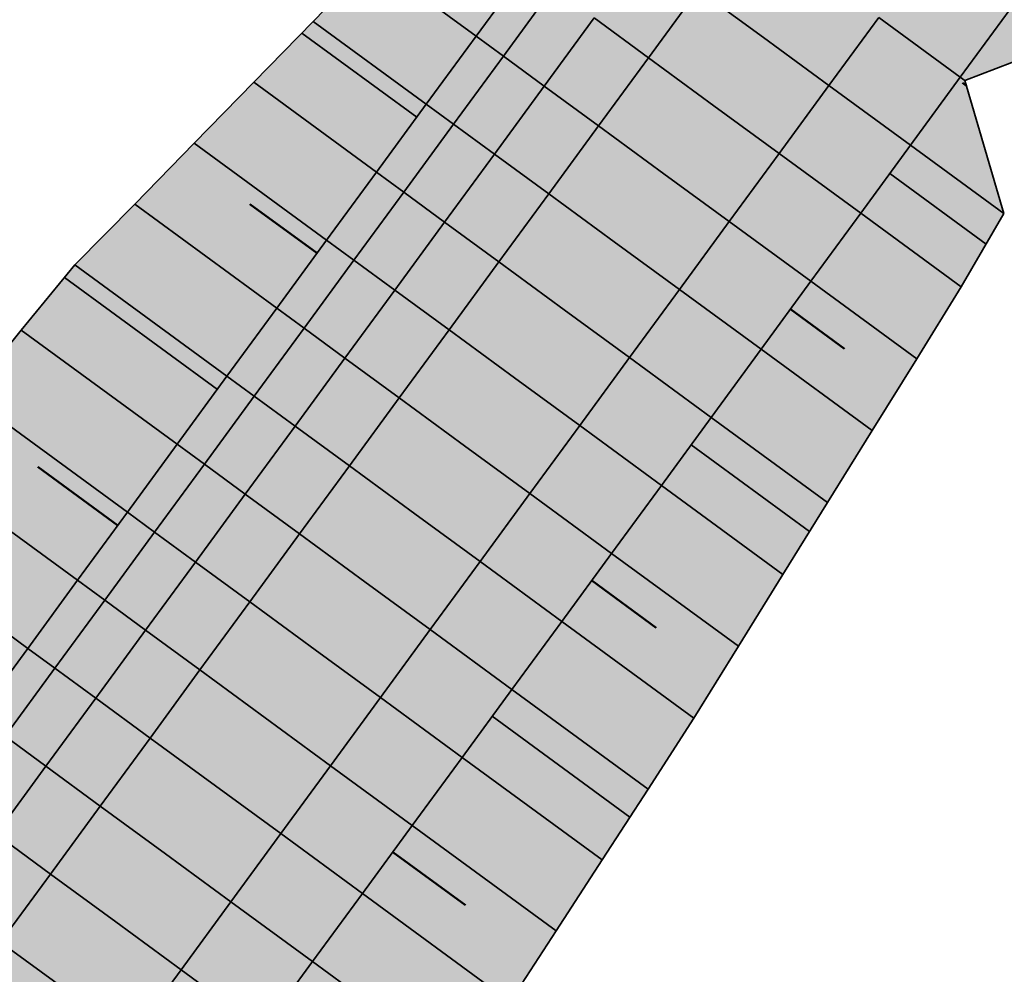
# Model space of a CAD drawing. Header units: metres. Extents: x 201888 to 228431, y 396158 to 403166.
# Tile 37 of 50: x 203767 to 203796, y 396328 to 396356. Entities that reach past the tile are written whole.
import ezdxf

# ---------------------------------------------------------------- set-up
doc = ezdxf.new("R2010")
doc.units = ezdxf.units.M
doc.layers.add('C3D-CORRIDOR', color=7, linetype='Continuous')
for name, color, linetype, lineweight in [('N-WA-GR-GRAS-V', 61, 'Continuous', 18), ('N-WA-GR-STRUWEEL-G', 92, 'Continuous', 35), ('N-WA-GR-STRUWEEL-V', 95, 'Continuous', 18), ('N-WA-GW-AFWERKEN_INZAAIEN-G', 60, 'Continuous', 35), ('N-WA-GW-DIJK_KRUIN_BINNEN-G', 90, 'Continuous', 35), ('N-WA-GW-DIJK_KRUIN_BUITEN-G', 90, 'Continuous', 35), ('N-WA-GW-DIJK_TEEN_BINNEN-G', 90, 'Continuous', 35), ('N-WA-GW-DIJK_TEEN_BUITEN-G', 90, 'Continuous', 35), ('N-WA-VH-VERHARDING_ASFALT-G', 252, 'Continuous', 35), ('N-WA-VH-VERHARDING_ASFALT-V', 252, 'Continuous', 18), ('N-WA-VH-VERHARDING_TEGEL-G', 252, 'Continuous', 35), ('N-WA-VH-VERHARDING_TEGEL-V', 254, 'Continuous', 18)]:
    doc.layers.add(name, color=color, linetype=linetype, lineweight=lineweight)

# ---------------------------------------------------------------- blocks, each defined once
blk = doc.blocks.new('*U139')
at = {"layer": 'N-WA-GR-GRAS-V', "linetype": 'Continuous', "lineweight": 18}
for points in [[(203807.129, 396388.141), (203805.858, 396386.667), (203804.219, 396384.768), (203802.581, 396382.87), (203800.942, 396380.971), (203799.304, 396379.072), (203797.665, 396377.174), (203796.027, 396375.275), (203794.388, 396373.376), (203792.749, 396371.477), (203791.111, 396369.579), (203790.745, 396369.154), (203789.598, 396367.588), (203788.434, 396366), (203788.12, 396365.571), (203786.643, 396363.554), (203785.166, 396361.538), (203783.689, 396359.521), (203782.212, 396357.504), (203780.734, 396355.487), (203779.257, 396353.47), (203777.78, 396351.453), (203776.303, 396349.436), (203774.826, 396347.419), (203773.348, 396345.402), (203771.871, 396343.385), (203770.394, 396341.369), (203768.917, 396339.352), (203767.44, 396337.335), (203765.962, 396335.318), (203764.485, 396333.301), (203763.008, 396331.284), (203761.531, 396329.267), (203760.054, 396327.25), (203758.576, 396325.233), (203757.099, 396323.217), (203755.622, 396321.2), (203754.145, 396319.183), (203752.668, 396317.166), (203751.19, 396315.149), (203749.713, 396313.132), (203748.236, 396311.115), (203746.759, 396309.098), (203745.282, 396307.081), (203743.804, 396305.064), (203742.327, 396303.048), (203740.85, 396301.031), (203739.373, 396299.014), (203737.896, 396296.997), (203736.418, 396294.98), (203734.941, 396292.963), (203733.464, 396290.946), (203731.987, 396288.929), (203730.51, 396286.912), (203729.032, 396284.895), (203727.555, 396282.879), (203726.078, 396280.862), (203724.601, 396278.845), (203723.124, 396276.828), (203721.646, 396274.811), (203719.993, 396272.503), (203718.292, 396269.48), (203717.032, 396266.248), (203716.238, 396262.871), (203715.926, 396259.416), (203716.102, 396255.952), (203716.763, 396252.546), (203717.895, 396249.267), (203719.477, 396246.18), (203721.476, 396243.345), (203723.853, 396240.819), (203726.456, 396238.722), (203728.486, 396237.263), (203730.517, 396235.805), (203732.547, 396234.346), (203734.578, 396232.888), (203736.608, 396231.429), (203738.639, 396229.971), (203740.669, 396228.512), (203742.7, 396227.054), (203742.971, 396226.86), (203742.174, 396225.75), (203741.925, 396225.976), (203739.875, 396227.406), (203737.729, 396228.704), (203735.543, 396229.946), (203733.526, 396231.423), (203731.48, 396232.86), (203729.424, 396234.283), (203727.367, 396235.704), (203725.316, 396237.134), (203722.873, 396239.756), (203720.402, 396242.468), (203718.407, 396245.533), (203716.055, 396248.483), (203712.024, 396251.275), (203710.26, 396255.24), (203709.72, 396259.538), (203710.674, 396263.772), (203711.999, 396267.812), (203717.686, 396269.767), (203716.927, 396274.525), (203718.483, 396277.128), (203719.788, 396279.271), (203720.742, 396281.671), (203721.951, 396283.884), (203723.16, 396286.098), (203724.334, 396288.337), (203725.48, 396290.596), (203726.625, 396292.856), (203727.573, 396295.261), (203727.501, 396298.412), (203727.419, 396301.571), (203727.73, 396304.442), (203729.208, 396306.459), (203730.685, 396308.476), (203732.162, 396310.493), (203733.639, 396312.51), (203735.116, 396314.526), (203736.594, 396316.543), (203738.071, 396318.56), (203739.548, 396320.577), (203741.025, 396322.594), (203742.822, 396324.377), (203745.607, 396325.436), (203748.394, 396326.493), (203751.185, 396327.548), (203753.012, 396329.309), (203754.593, 396331.249), (203756.175, 396333.19), (203757.756, 396335.131), (203759.338, 396337.071), (203760.921, 396339.011), (203762.503, 396340.951), (203764.085, 396342.891), (203765.667, 396344.831), (203767.249, 396346.771), (203768.835, 396348.708), (203770.613, 396350.505), (203772.378, 396352.311), (203774.141, 396354.119), (203775.903, 396355.926), (203777.666, 396357.734), (203779.557, 396359.448), (203782.218, 396360.598), (203784.918, 396361.72), (203784.615, 396365.04), (203785.369, 396367.587), (203785.641, 396368.046), (203786.768, 396369.66), (203787.905, 396371.234), (203788.231, 396371.688), (203789.947, 396373.53), (203791.641, 396375.388), (203793.346, 396377.238), (203795.146, 396379.018), (203796.735, 396380.954), (203798.41, 396382.825), (203800.041, 396384.73), (203802.936, 396385.709), (203804.889, 396387.377), (203806.494, 396388.606), (203807.129, 396388.141)], [(203819.788, 396378.869), (203817.971, 396377.795), (203812.836, 396378.458), (203811.578, 396376.28), (203810.296, 396374.12), (203808.795, 396372.12), (203807.608, 396369.892), (203806.173, 396367.844), (203805.076, 396365.548), (203803.899, 396363.311), (203804.121, 396360.05), (203804.311, 396359.218), (203803.336, 396357.526), (203800.815, 396356.932), (203800.322, 396356.635), (203798.002, 396355.235), (203795.224, 396354.171), (203796.381, 396350.225), (203795.115, 396348.053), (203793.796, 396345.921), (203792.474, 396343.79), (203791.153, 396341.659), (203789.831, 396339.528), (203788.509, 396337.397), (203787.188, 396335.266), (203785.833, 396333.16), (203784.468, 396331.06), (203783.105, 396328.96), (203781.741, 396326.861), (203780.376, 396324.761), (203779.012, 396322.662), (203777.648, 396320.562), (203776.285, 396318.461), (203774.922, 396316.361), (203773.559, 396314.26), (203773.224, 396311.407), (203773.143, 396308.367), (203773.051, 396305.335), (203772.191, 396302.867), (203770.714, 396300.85), (203769.237, 396298.833), (203767.76, 396296.816), (203766.282, 396294.799), (203764.805, 396292.782), (203763.328, 396290.765), (203761.851, 396288.748), (203760.374, 396286.731), (203758.896, 396284.714), (203756.214, 396283.58), (203753.328, 396282.595), (203750.446, 396281.607), (203748.279, 396280.095), (203746.505, 396278.296), (203744.731, 396276.497), (203742.957, 396274.697), (203741.289, 396272.82), (203739.645, 396270.925), (203738.007, 396269.026), (203736.38, 396267.119), (203734.707, 396265.245), (203733.333, 396263.706), (203732.619, 396262.697), (203730.596, 396262.033), (203728.81, 396260.836), (203728.281, 396259.174), (203729.355, 396257.566), (203730.35, 396256.191), (203731.235, 396254.953), (203732.154, 396253.844), (203733.088, 396252.824), (203734.075, 396251.894), (203735.318, 396251.059), (203737.306, 396249.542), (203739.14, 396247.81), (203741.341, 396246.589), (203743.384, 396245.147), (203745.351, 396243.601), (203747.393, 396242.158), (203749.227, 396240.427), (203751.434, 396239.214), (203751.742, 396239.072), (203750.146, 396236.85), (203749.876, 396237.044), (203747.845, 396238.502), (203745.815, 396239.961), (203743.784, 396241.419), (203741.754, 396242.878), (203739.723, 396244.336), (203737.693, 396245.795), (203735.662, 396247.253), (203733.632, 396248.712), (203732.195, 396249.857), (203731.004, 396251.123), (203730.003, 396252.543), (203729.21, 396254.09), (203728.643, 396255.733), (203728.312, 396257.439), (203728.224, 396259.175), (203728.38, 396260.906), (203728.778, 396262.598), (203729.409, 396264.217), (203730.261, 396265.732), (203731.569, 396267.543), (203733.047, 396269.56), (203734.524, 396271.577), (203736.001, 396273.594), (203737.478, 396275.611), (203738.955, 396277.628), (203740.433, 396279.645), (203741.91, 396281.661), (203743.387, 396283.678), (203744.864, 396285.695), (203746.341, 396287.712), (203747.819, 396289.729), (203749.296, 396291.746), (203750.773, 396293.763), (203752.25, 396295.78), (203753.728, 396297.797), (203755.205, 396299.814), (203756.682, 396301.83), (203758.159, 396303.847), (203759.636, 396305.864), (203761.114, 396307.881), (203762.591, 396309.898), (203764.068, 396311.915), (203765.545, 396313.932), (203767.022, 396315.949), (203768.5, 396317.966), (203769.977, 396319.982), (203771.454, 396321.999), (203772.931, 396324.016), (203774.408, 396326.033), (203775.886, 396328.05), (203777.363, 396330.067), (203778.84, 396332.084), (203780.317, 396334.101), (203781.794, 396336.118), (203783.272, 396338.135), (203784.749, 396340.151), (203786.226, 396342.168), (203787.703, 396344.185), (203789.18, 396346.202), (203790.658, 396348.219), (203792.135, 396350.236), (203793.612, 396352.253), (203795.089, 396354.27), (203796.566, 396356.287), (203798.044, 396358.304), (203798.357, 396358.732), (203799.521, 396360.32), (203800.668, 396361.886), (203800.998, 396362.337), (203802.475, 396364.354), (203803.952, 396366.371), (203805.43, 396368.388), (203806.907, 396370.405), (203808.384, 396372.422), (203809.861, 396374.439), (203811.338, 396376.456), (203812.816, 396378.472), (203814.293, 396380.489), (203815.439, 396382.054), (203819.788, 396378.869)]]:
    blk.add_hatch(color=61, dxfattribs=at).paths.add_polyline_path(points, flags=0)
at = {"layer": 'N-WA-GR-STRUWEEL-V', "linetype": 'Continuous', "lineweight": 18}
for points in [[(203807.936, 396387.55), (203806.665, 396386.076), (203805.026, 396384.178), (203803.388, 396382.279), (203801.749, 396380.38), (203800.11, 396378.481), (203798.472, 396376.583), (203796.833, 396374.684), (203795.195, 396372.785), (203793.556, 396370.887), (203791.918, 396368.988), (203791.551, 396368.563), (203790.404, 396366.997), (203789.241, 396365.409), (203788.927, 396364.98), (203787.45, 396362.964), (203785.973, 396360.947), (203784.496, 396358.93), (203783.018, 396356.913), (203781.541, 396354.896), (203780.064, 396352.879), (203778.587, 396350.862), (203777.11, 396348.845), (203775.632, 396346.828), (203774.155, 396344.811), (203772.678, 396342.795), (203771.201, 396340.778), (203769.724, 396338.761), (203768.246, 396336.744), (203766.769, 396334.727), (203765.292, 396332.71), (203763.815, 396330.693), (203762.338, 396328.676), (203760.86, 396326.659), (203759.383, 396324.643), (203757.906, 396322.626), (203756.429, 396320.609), (203754.952, 396318.592), (203753.474, 396316.575), (203751.997, 396314.558), (203750.52, 396312.541), (203749.043, 396310.524), (203747.566, 396308.507), (203746.088, 396306.49), (203744.611, 396304.474), (203743.134, 396302.457), (203741.657, 396300.44), (203740.18, 396298.423), (203738.702, 396296.406), (203737.225, 396294.389), (203735.748, 396292.372), (203734.271, 396290.355), (203732.794, 396288.338), (203731.316, 396286.321), (203729.839, 396284.305), (203728.362, 396282.288), (203726.885, 396280.271), (203725.407, 396278.254), (203723.93, 396276.237), (203722.453, 396274.22), (203720.828, 396271.953), (203719.196, 396269.052), (203717.987, 396265.951), (203717.225, 396262.711), (203716.926, 396259.397), (203717.095, 396256.073), (203717.729, 396252.805), (203718.815, 396249.659), (203720.332, 396246.697), (203722.25, 396243.977), (203724.531, 396241.553), (203727.039, 396239.534), (203729.07, 396238.075), (203731.1, 396236.617), (203733.131, 396235.158), (203735.161, 396233.7), (203737.192, 396232.242), (203739.222, 396230.783), (203741.253, 396229.325), (203743.283, 396227.866), (203743.554, 396227.672), (203742.971, 396226.86), (203742.7, 396227.054), (203740.669, 396228.512), (203738.639, 396229.971), (203736.608, 396231.429), (203734.578, 396232.888), (203732.547, 396234.346), (203730.517, 396235.805), (203728.486, 396237.263), (203726.456, 396238.722), (203723.853, 396240.819), (203721.476, 396243.345), (203719.477, 396246.18), (203717.895, 396249.267), (203716.763, 396252.546), (203716.102, 396255.952), (203715.926, 396259.416), (203716.238, 396262.871), (203717.032, 396266.248), (203718.292, 396269.48), (203719.993, 396272.503), (203721.646, 396274.811), (203723.124, 396276.828), (203724.601, 396278.845), (203726.078, 396280.862), (203727.555, 396282.879), (203729.032, 396284.895), (203730.51, 396286.912), (203731.987, 396288.929), (203733.464, 396290.946), (203734.941, 396292.963), (203736.418, 396294.98), (203737.896, 396296.997), (203739.373, 396299.014), (203740.85, 396301.031), (203742.327, 396303.048), (203743.804, 396305.064), (203745.282, 396307.081), (203746.759, 396309.098), (203748.236, 396311.115), (203749.713, 396313.132), (203751.19, 396315.149), (203752.668, 396317.166), (203754.145, 396319.183), (203755.622, 396321.2), (203757.099, 396323.217), (203758.576, 396325.233), (203760.054, 396327.25), (203761.531, 396329.267), (203763.008, 396331.284), (203764.485, 396333.301), (203765.962, 396335.318), (203767.44, 396337.335), (203768.917, 396339.352), (203770.394, 396341.369), (203771.871, 396343.385), (203773.348, 396345.402), (203774.826, 396347.419), (203776.303, 396349.436), (203777.78, 396351.453), (203779.257, 396353.47), (203780.734, 396355.487), (203782.212, 396357.504), (203783.689, 396359.521), (203785.166, 396361.538), (203786.643, 396363.554), (203788.12, 396365.571), (203788.434, 396366), (203789.598, 396367.588), (203790.745, 396369.154), (203791.111, 396369.579), (203792.749, 396371.477), (203794.388, 396373.376), (203796.027, 396375.275), (203797.665, 396377.174), (203799.304, 396379.072), (203800.942, 396380.971), (203802.581, 396382.87), (203804.219, 396384.768), (203805.858, 396386.667), (203807.129, 396388.141), (203807.936, 396387.55)], [(203809.146, 396386.663), (203808, 396385.098), (203806.523, 396383.081), (203805.046, 396381.064), (203803.568, 396379.048), (203802.091, 396377.031), (203800.614, 396375.014), (203799.137, 396372.997), (203797.66, 396370.98), (203796.182, 396368.963), (203794.705, 396366.946), (203794.375, 396366.495), (203793.228, 396364.929), (203792.065, 396363.341), (203791.751, 396362.912), (203790.274, 396360.895), (203788.796, 396358.879), (203787.319, 396356.862), (203785.842, 396354.845), (203784.365, 396352.828), (203782.888, 396350.811), (203781.41, 396348.794), (203779.933, 396346.777), (203778.456, 396344.76), (203776.979, 396342.743), (203775.502, 396340.727), (203774.024, 396338.71), (203772.547, 396336.693), (203771.07, 396334.676), (203769.593, 396332.659), (203768.116, 396330.642), (203766.638, 396328.625), (203765.161, 396326.608), (203763.684, 396324.591), (203762.207, 396322.574), (203760.73, 396320.558), (203759.252, 396318.541), (203757.775, 396316.524), (203756.298, 396314.507), (203754.821, 396312.49), (203753.344, 396310.473), (203751.866, 396308.456), (203750.389, 396306.439), (203748.912, 396304.422), (203747.435, 396302.405), (203745.958, 396300.389), (203744.48, 396298.372), (203743.003, 396296.355), (203741.526, 396294.338), (203740.049, 396292.321), (203738.572, 396290.304), (203737.094, 396288.287), (203735.617, 396286.27), (203734.14, 396284.253), (203732.663, 396282.237), (203731.186, 396280.22), (203729.708, 396278.203), (203728.231, 396276.186), (203726.754, 396274.169), (203725.277, 396272.152), (203723.75, 396270.026), (203722.359, 396267.555), (203721.329, 396264.913), (203720.68, 396262.152), (203720.425, 396259.328), (203720.569, 396256.496), (203721.109, 396253.712), (203722.035, 396251.032), (203723.328, 396248.508), (203724.962, 396246.191), (203726.905, 396244.125), (203729.081, 396242.377), (203731.112, 396240.918), (203733.142, 396239.46), (203735.173, 396238.001), (203737.203, 396236.543), (203739.234, 396235.084), (203741.264, 396233.626), (203743.295, 396232.167), (203745.325, 396230.709), (203745.596, 396230.514), (203744.429, 396228.89), (203744.158, 396229.084), (203742.128, 396230.543), (203740.097, 396232.001), (203738.067, 396233.46), (203736.036, 396234.918), (203734.006, 396236.377), (203731.975, 396237.835), (203729.945, 396239.294), (203727.914, 396240.752), (203725.549, 396242.656), (203723.412, 396244.926), (203721.616, 396247.473), (203720.195, 396250.248), (203719.178, 396253.194), (203718.584, 396256.254), (203718.426, 396259.367), (203718.706, 396262.472), (203719.419, 396265.506), (203720.551, 396268.41), (203722.08, 396271.127), (203723.663, 396273.334), (203725.14, 396275.351), (203726.618, 396277.368), (203728.095, 396279.384), (203729.572, 396281.401), (203731.049, 396283.418), (203732.526, 396285.435), (203734.004, 396287.452), (203735.481, 396289.469), (203736.958, 396291.486), (203738.435, 396293.503), (203739.912, 396295.52), (203741.39, 396297.537), (203742.867, 396299.553), (203744.344, 396301.57), (203745.821, 396303.587), (203747.298, 396305.604), (203748.776, 396307.621), (203750.253, 396309.638), (203751.73, 396311.655), (203753.207, 396313.672), (203754.684, 396315.689), (203756.162, 396317.706), (203757.639, 396319.722), (203759.116, 396321.739), (203760.593, 396323.756), (203762.07, 396325.773), (203763.548, 396327.79), (203765.025, 396329.807), (203766.502, 396331.824), (203767.979, 396333.841), (203769.457, 396335.858), (203770.934, 396337.874), (203772.411, 396339.891), (203773.888, 396341.908), (203775.365, 396343.925), (203776.843, 396345.942), (203778.32, 396347.959), (203779.797, 396349.976), (203781.274, 396351.993), (203782.751, 396354.01), (203784.229, 396356.027), (203785.706, 396358.043), (203787.183, 396360.06), (203788.66, 396362.077), (203790.137, 396364.094), (203790.451, 396364.522), (203791.615, 396366.111), (203792.761, 396367.677), (203793.128, 396368.102), (203794.766, 396370), (203796.405, 396371.899), (203798.043, 396373.798), (203799.682, 396375.696), (203801.321, 396377.595), (203802.959, 396379.494), (203804.598, 396381.393), (203806.236, 396383.291), (203807.875, 396385.19), (203809.146, 396386.663), (203809.146, 396386.663)], [(203815.439, 396382.054), (203814.293, 396380.489), (203812.816, 396378.472), (203811.338, 396376.456), (203809.861, 396374.439), (203808.384, 396372.422), (203806.907, 396370.405), (203805.43, 396368.388), (203803.952, 396366.371), (203802.475, 396364.354), (203800.998, 396362.337), (203800.668, 396361.886), (203799.521, 396360.32), (203798.357, 396358.732), (203798.044, 396358.304), (203796.566, 396356.287), (203795.089, 396354.27), (203793.612, 396352.253), (203792.135, 396350.236), (203790.658, 396348.219), (203789.18, 396346.202), (203787.703, 396344.185), (203786.226, 396342.168), (203784.749, 396340.151), (203783.272, 396338.135), (203781.794, 396336.118), (203780.317, 396334.101), (203778.84, 396332.084), (203777.363, 396330.067), (203775.886, 396328.05), (203774.408, 396326.033), (203772.931, 396324.016), (203771.454, 396321.999), (203769.977, 396319.982), (203768.5, 396317.966), (203767.022, 396315.949), (203765.545, 396313.932), (203764.068, 396311.915), (203762.591, 396309.898), (203761.114, 396307.881), (203759.636, 396305.864), (203758.159, 396303.847), (203756.682, 396301.83), (203755.205, 396299.814), (203753.728, 396297.797), (203752.25, 396295.78), (203750.773, 396293.763), (203749.296, 396291.746), (203747.819, 396289.729), (203746.341, 396287.712), (203744.864, 396285.695), (203743.387, 396283.678), (203741.91, 396281.661), (203740.433, 396279.645), (203738.955, 396277.628), (203737.478, 396275.611), (203736.001, 396273.594), (203734.524, 396271.577), (203733.047, 396269.56), (203731.569, 396267.543), (203730.261, 396265.732), (203729.409, 396264.217), (203728.778, 396262.598), (203728.38, 396260.906), (203728.224, 396259.175), (203728.312, 396257.439), (203728.643, 396255.733), (203729.21, 396254.09), (203730.003, 396252.543), (203731.004, 396251.123), (203732.195, 396249.857), (203733.632, 396248.712), (203735.662, 396247.253), (203737.693, 396245.795), (203739.723, 396244.336), (203741.754, 396242.878), (203743.784, 396241.419), (203745.815, 396239.961), (203747.845, 396238.502), (203749.876, 396237.044), (203750.146, 396236.85), (203748.396, 396234.413), (203748.125, 396234.607), (203746.095, 396236.066), (203744.064, 396237.524), (203742.034, 396238.983), (203740.003, 396240.441), (203737.973, 396241.9), (203735.942, 396243.358), (203733.912, 396244.817), (203731.881, 396246.275), (203730.161, 396247.653), (203728.68, 396249.226), (203727.435, 396250.991), (203726.45, 396252.914), (203725.745, 396254.956), (203725.334, 396257.076), (203725.224, 396259.234), (203725.418, 396261.385), (203725.913, 396263.488), (203726.697, 396265.501), (203727.757, 396267.383), (203729.149, 396269.316), (203730.626, 396271.333), (203732.104, 396273.35), (203733.581, 396275.366), (203735.058, 396277.383), (203736.535, 396279.4), (203738.012, 396281.417), (203739.49, 396283.434), (203740.967, 396285.451), (203742.444, 396287.468), (203743.921, 396289.485), (203745.398, 396291.502), (203746.876, 396293.519), (203748.353, 396295.535), (203749.83, 396297.552), (203751.307, 396299.569), (203752.784, 396301.586), (203754.262, 396303.603), (203755.739, 396305.62), (203757.216, 396307.637), (203758.693, 396309.654), (203760.17, 396311.671), (203761.648, 396313.688), (203763.125, 396315.704), (203764.602, 396317.721), (203766.079, 396319.738), (203767.556, 396321.755), (203769.034, 396323.772), (203770.511, 396325.789), (203771.988, 396327.806), (203773.465, 396329.823), (203774.942, 396331.84), (203776.42, 396333.856), (203777.897, 396335.873), (203779.374, 396337.89), (203780.851, 396339.907), (203782.328, 396341.924), (203783.806, 396343.941), (203785.283, 396345.958), (203786.76, 396347.975), (203788.237, 396349.992), (203789.714, 396352.009), (203791.192, 396354.025), (203792.669, 396356.042), (203794.146, 396358.059), (203795.623, 396360.076), (203795.937, 396360.504), (203797.101, 396362.093), (203798.247, 396363.659), (203798.578, 396364.11), (203800.055, 396366.127), (203801.532, 396368.144), (203803.009, 396370.161), (203804.487, 396372.178), (203805.964, 396374.194), (203807.441, 396376.211), (203808.918, 396378.228), (203810.395, 396380.245), (203811.873, 396382.262), (203813.019, 396383.827), (203815.439, 396382.054)]]:
    blk.add_hatch(color=95, dxfattribs=at).paths.add_polyline_path(points, flags=0)
at = {"layer": 'N-WA-VH-VERHARDING_ASFALT-V', "linetype": 'Continuous', "lineweight": 18}
for points in [[(203811.083, 396385.245), (203809.936, 396383.68), (203808.459, 396381.663), (203806.982, 396379.646), (203805.505, 396377.629), (203804.027, 396375.613), (203802.55, 396373.596), (203801.073, 396371.579), (203799.596, 396369.562), (203798.119, 396367.545), (203796.641, 396365.528), (203796.311, 396365.077), (203795.164, 396363.511), (203794.001, 396361.923), (203793.687, 396361.494), (203792.21, 396359.477), (203790.733, 396357.46), (203789.255, 396355.444), (203787.778, 396353.427), (203786.301, 396351.41), (203784.824, 396349.393), (203783.347, 396347.376), (203781.869, 396345.359), (203780.392, 396343.342), (203778.915, 396341.325), (203777.438, 396339.308), (203775.961, 396337.292), (203774.483, 396335.275), (203773.006, 396333.258), (203771.529, 396331.241), (203770.052, 396329.224), (203768.575, 396327.207), (203767.097, 396325.19), (203765.62, 396323.173), (203764.143, 396321.156), (203762.666, 396319.139), (203761.189, 396317.123), (203759.711, 396315.106), (203758.234, 396313.089), (203756.757, 396311.072), (203755.28, 396309.055), (203753.803, 396307.038), (203752.325, 396305.021), (203750.848, 396303.004), (203749.371, 396300.987), (203747.894, 396298.97), (203746.417, 396296.954), (203744.939, 396294.937), (203743.462, 396292.92), (203741.985, 396290.903), (203740.508, 396288.886), (203739.031, 396286.869), (203737.553, 396284.852), (203736.076, 396282.835), (203734.599, 396280.818), (203733.122, 396278.802), (203731.645, 396276.785), (203730.167, 396274.768), (203728.69, 396272.751), (203727.213, 396270.734), (203725.753, 396268.705), (203724.528, 396266.528), (203723.621, 396264.2), (203723.049, 396261.769), (203722.825, 396259.281), (203722.952, 396256.786), (203723.427, 396254.334), (203724.243, 396251.973), (203725.381, 396249.75), (203726.821, 396247.708), (203728.533, 396245.889), (203730.481, 396244.326), (203732.512, 396242.867), (203734.542, 396241.409), (203736.573, 396239.95), (203738.603, 396238.492), (203740.634, 396237.034), (203742.664, 396235.575), (203744.695, 396234.117), (203746.725, 396232.658), (203746.996, 396232.464), (203745.596, 396230.514), (203745.325, 396230.709), (203743.295, 396232.167), (203741.264, 396233.626), (203739.234, 396235.084), (203737.203, 396236.543), (203735.173, 396238.001), (203733.142, 396239.46), (203731.112, 396240.918), (203729.081, 396242.377), (203726.905, 396244.125), (203724.962, 396246.191), (203723.328, 396248.508), (203722.035, 396251.032), (203721.109, 396253.712), (203720.569, 396256.496), (203720.425, 396259.328), (203720.68, 396262.152), (203721.329, 396264.913), (203722.359, 396267.555), (203723.75, 396270.026), (203725.277, 396272.152), (203726.754, 396274.169), (203728.231, 396276.186), (203729.708, 396278.203), (203731.186, 396280.22), (203732.663, 396282.237), (203734.14, 396284.253), (203735.617, 396286.27), (203737.094, 396288.287), (203738.572, 396290.304), (203740.049, 396292.321), (203741.526, 396294.338), (203743.003, 396296.355), (203744.48, 396298.372), (203745.958, 396300.389), (203747.435, 396302.405), (203748.912, 396304.422), (203750.389, 396306.439), (203751.866, 396308.456), (203753.344, 396310.473), (203754.821, 396312.49), (203756.298, 396314.507), (203757.775, 396316.524), (203759.252, 396318.541), (203760.73, 396320.558), (203762.207, 396322.574), (203763.684, 396324.591), (203765.161, 396326.608), (203766.638, 396328.625), (203768.116, 396330.642), (203769.593, 396332.659), (203771.07, 396334.676), (203772.547, 396336.693), (203774.024, 396338.71), (203775.502, 396340.727), (203776.979, 396342.743), (203778.456, 396344.76), (203779.933, 396346.777), (203781.41, 396348.794), (203782.888, 396350.811), (203784.365, 396352.828), (203785.842, 396354.845), (203787.319, 396356.862), (203788.796, 396358.879), (203790.274, 396360.895), (203791.751, 396362.912), (203792.065, 396363.341), (203793.228, 396364.929), (203794.375, 396366.495), (203794.705, 396366.946), (203796.182, 396368.963), (203797.66, 396370.98), (203799.137, 396372.997), (203800.614, 396375.014), (203802.091, 396377.031), (203803.568, 396379.048), (203805.046, 396381.064), (203806.523, 396383.081), (203808, 396385.098), (203809.146, 396386.663), (203811.083, 396385.245)], [(203813.019, 396383.827), (203811.873, 396382.262), (203810.395, 396380.245), (203808.918, 396378.228), (203807.441, 396376.211), (203805.964, 396374.194), (203804.487, 396372.178), (203803.009, 396370.161), (203801.532, 396368.144), (203800.055, 396366.127), (203798.578, 396364.11), (203798.247, 396363.659), (203797.101, 396362.093), (203795.937, 396360.504), (203795.623, 396360.076), (203794.146, 396358.059), (203792.669, 396356.042), (203791.192, 396354.025), (203789.714, 396352.009), (203788.237, 396349.992), (203786.76, 396347.975), (203785.283, 396345.958), (203783.806, 396343.941), (203782.328, 396341.924), (203780.851, 396339.907), (203779.374, 396337.89), (203777.897, 396335.873), (203776.42, 396333.856), (203774.942, 396331.84), (203773.465, 396329.823), (203771.988, 396327.806), (203770.511, 396325.789), (203769.034, 396323.772), (203767.556, 396321.755), (203766.079, 396319.738), (203764.602, 396317.721), (203763.125, 396315.704), (203761.648, 396313.688), (203760.17, 396311.671), (203758.693, 396309.654), (203757.216, 396307.637), (203755.739, 396305.62), (203754.262, 396303.603), (203752.784, 396301.586), (203751.307, 396299.569), (203749.83, 396297.552), (203748.353, 396295.535), (203746.876, 396293.519), (203745.398, 396291.502), (203743.921, 396289.485), (203742.444, 396287.468), (203740.967, 396285.451), (203739.49, 396283.434), (203738.012, 396281.417), (203736.535, 396279.4), (203735.058, 396277.383), (203733.581, 396275.366), (203732.104, 396273.35), (203730.626, 396271.333), (203729.149, 396269.316), (203727.757, 396267.383), (203726.697, 396265.501), (203725.913, 396263.488), (203725.418, 396261.385), (203725.224, 396259.234), (203725.334, 396257.076), (203725.745, 396254.956), (203726.45, 396252.914), (203727.435, 396250.991), (203728.68, 396249.226), (203730.161, 396247.653), (203731.881, 396246.275), (203733.912, 396244.817), (203735.942, 396243.358), (203737.973, 396241.9), (203740.003, 396240.441), (203742.034, 396238.983), (203744.064, 396237.524), (203746.095, 396236.066), (203748.125, 396234.607), (203748.396, 396234.413), (203746.996, 396232.464), (203746.725, 396232.658), (203744.695, 396234.117), (203742.664, 396235.575), (203740.634, 396237.034), (203738.603, 396238.492), (203736.573, 396239.95), (203734.542, 396241.409), (203732.512, 396242.867), (203730.481, 396244.326), (203728.533, 396245.889), (203726.821, 396247.708), (203725.381, 396249.75), (203724.243, 396251.973), (203723.427, 396254.334), (203722.952, 396256.786), (203722.825, 396259.281), (203723.049, 396261.769), (203723.621, 396264.2), (203724.528, 396266.528), (203725.753, 396268.705), (203727.213, 396270.734), (203728.69, 396272.751), (203730.167, 396274.768), (203731.645, 396276.785), (203733.122, 396278.802), (203734.599, 396280.818), (203736.076, 396282.835), (203737.553, 396284.852), (203739.031, 396286.869), (203740.508, 396288.886), (203741.985, 396290.903), (203743.462, 396292.92), (203744.939, 396294.937), (203746.417, 396296.954), (203747.894, 396298.97), (203749.371, 396300.987), (203750.848, 396303.004), (203752.325, 396305.021), (203753.803, 396307.038), (203755.28, 396309.055), (203756.757, 396311.072), (203758.234, 396313.089), (203759.711, 396315.106), (203761.189, 396317.123), (203762.666, 396319.139), (203764.143, 396321.156), (203765.62, 396323.173), (203767.097, 396325.19), (203768.575, 396327.207), (203770.052, 396329.224), (203771.529, 396331.241), (203773.006, 396333.258), (203774.483, 396335.275), (203775.961, 396337.292), (203777.438, 396339.308), (203778.915, 396341.325), (203780.392, 396343.342), (203781.869, 396345.359), (203783.347, 396347.376), (203784.824, 396349.393), (203786.301, 396351.41), (203787.778, 396353.427), (203789.255, 396355.444), (203790.733, 396357.46), (203792.21, 396359.477), (203793.687, 396361.494), (203794.001, 396361.923), (203795.164, 396363.511), (203796.311, 396365.077), (203796.641, 396365.528), (203798.119, 396367.545), (203799.596, 396369.562), (203801.073, 396371.579), (203802.55, 396373.596), (203804.027, 396375.613), (203805.505, 396377.629), (203806.982, 396379.646), (203808.459, 396381.663), (203809.936, 396383.68), (203811.083, 396385.245), (203813.019, 396383.827)]]:
    blk.add_hatch(color=252, dxfattribs=at).paths.add_polyline_path(points, flags=0)
at = {"layer": 'N-WA-VH-VERHARDING_TEGEL-V', "linetype": 'Continuous', "lineweight": 18}
blk.add_hatch(color=254, dxfattribs=at).paths.add_polyline_path([(203809.146, 396386.663), (203807.875, 396385.19), (203806.236, 396383.291), (203804.598, 396381.393), (203802.959, 396379.494), (203801.321, 396377.595), (203799.682, 396375.696), (203798.043, 396373.798), (203796.405, 396371.899), (203794.766, 396370), (203793.128, 396368.102), (203792.761, 396367.677), (203791.615, 396366.111), (203790.451, 396364.522), (203790.137, 396364.094), (203788.66, 396362.077), (203787.183, 396360.06), (203785.706, 396358.043), (203784.229, 396356.027), (203782.751, 396354.01), (203781.274, 396351.993), (203779.797, 396349.976), (203778.32, 396347.959), (203776.843, 396345.942), (203775.365, 396343.925), (203773.888, 396341.908), (203772.411, 396339.891), (203770.934, 396337.874), (203769.457, 396335.858), (203767.979, 396333.841), (203766.502, 396331.824), (203765.025, 396329.807), (203763.548, 396327.79), (203762.07, 396325.773), (203760.593, 396323.756), (203759.116, 396321.739), (203757.639, 396319.722), (203756.162, 396317.706), (203754.684, 396315.689), (203753.207, 396313.672), (203751.73, 396311.655), (203750.253, 396309.638), (203748.776, 396307.621), (203747.298, 396305.604), (203745.821, 396303.587), (203744.344, 396301.57), (203742.867, 396299.553), (203741.39, 396297.537), (203739.912, 396295.52), (203738.435, 396293.503), (203736.958, 396291.486), (203735.481, 396289.469), (203734.004, 396287.452), (203732.526, 396285.435), (203731.049, 396283.418), (203729.572, 396281.401), (203728.095, 396279.384), (203726.618, 396277.368), (203725.14, 396275.351), (203723.663, 396273.334), (203722.08, 396271.127), (203720.551, 396268.41), (203719.419, 396265.506), (203718.706, 396262.472), (203718.426, 396259.367), (203718.584, 396256.254), (203719.178, 396253.194), (203720.195, 396250.248), (203721.616, 396247.473), (203723.412, 396244.926), (203725.549, 396242.656), (203727.914, 396240.752), (203729.945, 396239.294), (203731.975, 396237.835), (203734.006, 396236.377), (203736.036, 396234.918), (203738.067, 396233.46), (203740.097, 396232.001), (203742.128, 396230.543), (203744.158, 396229.084), (203744.429, 396228.89), (203743.554, 396227.672), (203743.283, 396227.866), (203741.253, 396229.325), (203739.222, 396230.783), (203737.192, 396232.242), (203735.161, 396233.7), (203733.131, 396235.158), (203731.1, 396236.617), (203729.07, 396238.075), (203727.039, 396239.534), (203724.531, 396241.553), (203722.25, 396243.977), (203720.332, 396246.697), (203718.815, 396249.659), (203717.729, 396252.805), (203717.095, 396256.073), (203716.926, 396259.397), (203717.225, 396262.711), (203717.987, 396265.951), (203719.196, 396269.052), (203720.828, 396271.953), (203722.453, 396274.22), (203723.93, 396276.237), (203725.407, 396278.254), (203726.885, 396280.271), (203728.362, 396282.288), (203729.839, 396284.305), (203731.316, 396286.321), (203732.794, 396288.338), (203734.271, 396290.355), (203735.748, 396292.372), (203737.225, 396294.389), (203738.702, 396296.406), (203740.18, 396298.423), (203741.657, 396300.44), (203743.134, 396302.457), (203744.611, 396304.474), (203746.088, 396306.49), (203747.566, 396308.507), (203749.043, 396310.524), (203750.52, 396312.541), (203751.997, 396314.558), (203753.474, 396316.575), (203754.952, 396318.592), (203756.429, 396320.609), (203757.906, 396322.626), (203759.383, 396324.643), (203760.86, 396326.659), (203762.338, 396328.676), (203763.815, 396330.693), (203765.292, 396332.71), (203766.769, 396334.727), (203768.246, 396336.744), (203769.724, 396338.761), (203771.201, 396340.778), (203772.678, 396342.795), (203774.155, 396344.811), (203775.632, 396346.828), (203777.11, 396348.845), (203778.587, 396350.862), (203780.064, 396352.879), (203781.541, 396354.896), (203783.018, 396356.913), (203784.496, 396358.93), (203785.973, 396360.947), (203787.45, 396362.964), (203788.927, 396364.98), (203789.241, 396365.409), (203790.404, 396366.997), (203791.551, 396368.563), (203791.918, 396368.988), (203793.556, 396370.887), (203795.195, 396372.785), (203796.833, 396374.684), (203798.472, 396376.583), (203800.11, 396378.481), (203801.749, 396380.38), (203803.388, 396382.279), (203805.026, 396384.178), (203806.665, 396386.076), (203807.936, 396387.55), (203809.146, 396386.663)], flags=0)
at = {"layer": 'C3D-CORRIDOR', "color": 7, "linetype": 'Continuous', "lineweight": 35}
for p, q in [((203778.974, 396353.083, 13.5), (203775.565, 396355.579, 12.896)), ((203792.995, 396351.411, 13.5), (203795.852, 396349.318, 12.994)), ((203773.065, 396345.015, 13.5), (203768.53, 396348.336, 12.697)), ((203787.106, 396343.37, 13.5), (203790.618, 396340.798, 12.878)), ((203781.212, 396335.323, 13.5), (203785.295, 396332.332, 12.777))]:
    blk.add_line(p, q, dxfattribs=at)
at = {"layer": 'C3D-CORRIDOR', "color": 7, "linetype": 'Continuous', "lineweight": 50}
for p, q in [((203795.27, 396354.016, 13.504), (203795.15, 396354.103, 13.502)), ((203776.019, 396349.049, 13.5), (203774.029, 396350.506, 13.148)), ((203790.052, 396347.392, 13.5), (203791.653, 396346.219, 13.217)), ((203770.11, 396340.981, 13.5), (203767.737, 396342.72, 13.08)), ((203784.16, 396339.348, 13.5), (203786.072, 396337.948, 13.162)), ((203778.263, 396331.296, 13.5), (203780.417, 396329.718, 13.118))]:
    blk.add_line(p, q, dxfattribs=at)
at = {"layer": 'N-WA-GR-STRUWEEL-G', "color": 92, "linetype": 'Continuous', "lineweight": 35}
for p, q in [((203785.842, 396354.845, 13.5), (203784.229, 396356.027, 13.5)), ((203792.669, 396356.042, 13.5), (203795.089, 396354.27, 13.5)), ((203781.541, 396354.896, 13.5), (203780.734, 396355.487, 13.5)), ((203791.192, 396354.025, 13.5), (203793.612, 396352.253, 13.5)), ((203784.365, 396352.828, 13.5), (203782.751, 396354.01, 13.5)), ((203780.064, 396352.879, 13.5), (203779.257, 396353.47, 13.5)), ((203782.888, 396350.811, 13.5), (203781.274, 396351.993, 13.5)), ((203789.714, 396352.009, 13.5), (203792.135, 396350.236, 13.5)), ((203778.587, 396350.862, 13.5), (203777.78, 396351.453, 13.5)), ((203781.41, 396348.794, 13.5), (203779.797, 396349.976, 13.5)), ((203788.237, 396349.992, 13.5), (203790.658, 396348.219, 13.5)), ((203777.11, 396348.845, 13.5), (203776.303, 396349.436, 13.5)), ((203779.933, 396346.777, 13.5), (203778.32, 396347.959, 13.5)), ((203786.76, 396347.975, 13.5), (203789.18, 396346.202, 13.5)), ((203775.632, 396346.828, 13.5), (203774.826, 396347.419, 13.5)), ((203778.456, 396344.76, 13.5), (203776.843, 396345.942, 13.5)), ((203785.283, 396345.958, 13.5), (203787.703, 396344.185, 13.5)), ((203774.155, 396344.811, 13.5), (203773.348, 396345.402, 13.5)), ((203776.979, 396342.743, 13.5), (203775.365, 396343.925, 13.5)), ((203783.806, 396343.941, 13.5), (203786.226, 396342.168, 13.5)), ((203772.678, 396342.795, 13.5), (203771.871, 396343.385, 13.5)), ((203775.502, 396340.727, 13.5), (203773.888, 396341.908, 13.5)), ((203782.328, 396341.924, 13.5), (203784.749, 396340.151, 13.5)), ((203771.201, 396340.778, 13.5), (203770.394, 396341.369, 13.5)), ((203774.024, 396338.71, 13.5), (203772.411, 396339.891, 13.5)), ((203780.851, 396339.907, 13.5), (203783.272, 396338.135, 13.5)), ((203769.724, 396338.761, 13.5), (203768.917, 396339.352, 13.5)), ((203772.547, 396336.693, 13.5), (203770.934, 396337.874, 13.5)), ((203779.374, 396337.89, 13.5), (203781.794, 396336.118, 13.5)), ((203768.246, 396336.744, 13.5), (203767.44, 396337.335, 13.5)), ((203771.07, 396334.676, 13.5), (203769.457, 396335.858, 13.5)), ((203777.897, 396335.873, 13.5), (203780.317, 396334.101, 13.5)), ((203769.593, 396332.659, 13.5), (203767.979, 396333.841, 13.5)), ((203776.42, 396333.856, 13.5), (203778.84, 396332.084, 13.5)), ((203774.942, 396331.84, 13.5), (203777.363, 396330.067, 13.5)), ((203768.116, 396330.642, 13.5), (203766.502, 396331.824, 13.5)), ((203773.465, 396329.823, 13.5), (203775.886, 396328.05, 13.5)), ((203771.988, 396327.806, 13.5), (203774.408, 396326.033, 13.5))]:
    blk.add_line(p, q, dxfattribs=at)
at = {"layer": 'N-WA-GW-AFWERKEN_INZAAIEN-G', "color": 60, "linetype": 'Continuous', "lineweight": 35}
for p, q in [((203780.734, 396355.487, 13.5), (203777.666, 396357.734, 12.957)), ((203779.257, 396353.47, 13.5), (203775.903, 396355.926, 12.906)), ((203777.78, 396351.453, 13.5), (203774.141, 396354.119, 12.856)), ((203795.089, 396354.27, 13.5), (203795.224, 396354.171, 13.524)), ((203776.303, 396349.436, 13.5), (203772.378, 396352.311, 12.805)), ((203793.612, 396352.253, 13.5), (203796.381, 396350.225, 13.01)), ((203774.826, 396347.419, 13.5), (203770.613, 396350.505, 12.754)), ((203792.135, 396350.236, 13.5), (203795.115, 396348.053, 12.972)), ((203773.348, 396345.402, 13.5), (203768.835, 396348.708, 12.701)), ((203790.658, 396348.219, 13.5), (203793.796, 396345.921, 12.944)), ((203771.871, 396343.385, 13.5), (203767.249, 396346.771, 12.682)), ((203789.18, 396346.202, 13.5), (203792.474, 396343.79, 12.917)), ((203770.394, 396341.369, 13.5), (203765.667, 396344.831, 12.663)), ((203787.703, 396344.185, 13.5), (203791.153, 396341.659, 12.889)), ((203768.917, 396339.352, 13.5), (203764.085, 396342.891, 12.644)), ((203786.226, 396342.168, 13.5), (203789.831, 396339.528, 12.862)), ((203767.44, 396337.335, 13.5), (203762.503, 396340.951, 12.626)), ((203784.749, 396340.151, 13.5), (203788.509, 396337.397, 12.834)), ((203783.272, 396338.135, 13.5), (203787.188, 396335.266, 12.807)), ((203781.794, 396336.118, 13.5), (203785.833, 396333.16, 12.785)), ((203780.317, 396334.101, 13.5), (203784.468, 396331.06, 12.765)), ((203778.84, 396332.084, 13.5), (203783.105, 396328.96, 12.745)), ((203777.363, 396330.067, 13.5), (203781.741, 396326.861, 12.725)), ((203775.886, 396328.05, 13.5), (203780.376, 396324.761, 12.705))]:
    blk.add_line(p, q, dxfattribs=at)
at = {"layer": 'N-WA-GW-DIJK_KRUIN_BINNEN-G', "color": 90, "linetype": 'Continuous', "lineweight": 35}
for p, q in [((203782.212, 396357.504, 13.5), (203780.734, 396355.487, 13.5)), ((203783.018, 396356.913, 13.5), (203781.541, 396354.896, 13.5)), ((203787.319, 396356.862, 13.5), (203785.842, 396354.845, 13.5)), ((203784.229, 396356.027, 13.5), (203782.751, 396354.01, 13.5)), ((203780.734, 396355.487, 13.5), (203779.257, 396353.47, 13.5)), ((203781.541, 396354.896, 13.5), (203780.064, 396352.879, 13.5)), ((203785.842, 396354.845, 13.5), (203784.365, 396352.828, 13.5)), ((203782.751, 396354.01, 13.5), (203781.274, 396351.993, 13.5)), ((203779.257, 396353.47, 13.5), (203777.78, 396351.453, 13.5)), ((203780.064, 396352.879, 13.5), (203778.587, 396350.862, 13.5)), ((203784.365, 396352.828, 13.5), (203782.888, 396350.811, 13.5)), ((203781.274, 396351.993, 13.5), (203779.797, 396349.976, 13.5)), ((203777.78, 396351.453, 13.5), (203776.303, 396349.436, 13.5)), ((203778.587, 396350.862, 13.5), (203777.11, 396348.845, 13.5)), ((203782.888, 396350.811, 13.5), (203781.41, 396348.794, 13.5)), ((203779.797, 396349.976, 13.5), (203778.32, 396347.959, 13.5)), ((203776.303, 396349.436, 13.5), (203774.826, 396347.419, 13.5)), ((203777.11, 396348.845, 13.5), (203775.632, 396346.828, 13.5)), ((203781.41, 396348.794, 13.5), (203779.933, 396346.777, 13.5)), ((203778.32, 396347.959, 13.5), (203776.843, 396345.942, 13.5)), ((203774.826, 396347.419, 13.5), (203773.348, 396345.402, 13.5)), ((203775.632, 396346.828, 13.5), (203774.155, 396344.811, 13.5)), ((203779.933, 396346.777, 13.5), (203778.456, 396344.76, 13.5)), ((203776.843, 396345.942, 13.5), (203775.365, 396343.925, 13.5)), ((203773.348, 396345.402, 13.5), (203771.871, 396343.385, 13.5)), ((203774.155, 396344.811, 13.5), (203772.678, 396342.795, 13.5)), ((203778.456, 396344.76, 13.5), (203776.979, 396342.743, 13.5)), ((203775.365, 396343.925, 13.5), (203773.888, 396341.908, 13.5)), ((203771.871, 396343.385, 13.5), (203770.394, 396341.369, 13.5)), ((203772.678, 396342.795, 13.5), (203771.201, 396340.778, 13.5)), ((203776.979, 396342.743, 13.5), (203775.502, 396340.727, 13.5)), ((203773.888, 396341.908, 13.5), (203772.411, 396339.891, 13.5)), ((203770.394, 396341.369, 13.5), (203768.917, 396339.352, 13.5)), ((203771.201, 396340.778, 13.5), (203769.724, 396338.761, 13.5)), ((203775.502, 396340.727, 13.5), (203774.024, 396338.71, 13.5)), ((203772.411, 396339.891, 13.5), (203770.934, 396337.874, 13.5)), ((203768.917, 396339.352, 13.5), (203767.44, 396337.335, 13.5)), ((203769.724, 396338.761, 13.5), (203768.246, 396336.744, 13.5)), ((203774.024, 396338.71, 13.5), (203772.547, 396336.693, 13.5)), ((203770.934, 396337.874, 13.5), (203769.457, 396335.858, 13.5)), ((203767.44, 396337.335, 13.5), (203765.962, 396335.318, 13.5)), ((203768.246, 396336.744, 13.5), (203766.769, 396334.727, 13.5)), ((203772.547, 396336.693, 13.5), (203771.07, 396334.676, 13.5)), ((203769.457, 396335.858, 13.5), (203767.979, 396333.841, 13.5)), ((203771.07, 396334.676, 13.5), (203769.593, 396332.659, 13.5)), ((203767.979, 396333.841, 13.5), (203766.502, 396331.824, 13.5)), ((203769.593, 396332.659, 13.5), (203768.116, 396330.642, 13.5)), ((203768.116, 396330.642, 13.5), (203766.638, 396328.625, 13.5))]:
    blk.add_line(p, q, dxfattribs=at)
at = {"layer": 'N-WA-GW-DIJK_KRUIN_BUITEN-G', "color": 90, "linetype": 'Continuous', "lineweight": 35}
for p, q in [((203796.566, 396356.287, 13.5), (203795.089, 396354.27, 13.5)), ((203792.669, 396356.042, 13.5), (203791.192, 396354.025, 13.5)), ((203791.192, 396354.025, 13.5), (203789.714, 396352.009, 13.5)), ((203795.089, 396354.27, 13.5), (203793.612, 396352.253, 13.5)), ((203789.714, 396352.009, 13.5), (203788.237, 396349.992, 13.5)), ((203793.612, 396352.253, 13.5), (203792.135, 396350.236, 13.5)), ((203792.135, 396350.236, 13.5), (203790.658, 396348.219, 13.5)), ((203788.237, 396349.992, 13.5), (203786.76, 396347.975, 13.5)), ((203790.658, 396348.219, 13.5), (203789.18, 396346.202, 13.5)), ((203786.76, 396347.975, 13.5), (203785.283, 396345.958, 13.5)), ((203789.18, 396346.202, 13.5), (203787.703, 396344.185, 13.5)), ((203785.283, 396345.958, 13.5), (203783.806, 396343.941, 13.5)), ((203787.703, 396344.185, 13.5), (203786.226, 396342.168, 13.5)), ((203783.806, 396343.941, 13.5), (203782.328, 396341.924, 13.5)), ((203786.226, 396342.168, 13.5), (203784.749, 396340.151, 13.5)), ((203782.328, 396341.924, 13.5), (203780.851, 396339.907, 13.5)), ((203784.749, 396340.151, 13.5), (203783.272, 396338.135, 13.5)), ((203780.851, 396339.907, 13.5), (203779.374, 396337.89, 13.5)), ((203783.272, 396338.135, 13.5), (203781.794, 396336.118, 13.5)), ((203779.374, 396337.89, 13.5), (203777.897, 396335.873, 13.5)), ((203781.794, 396336.118, 13.5), (203780.317, 396334.101, 13.5)), ((203777.897, 396335.873, 13.5), (203776.42, 396333.856, 13.5)), ((203780.317, 396334.101, 13.5), (203778.84, 396332.084, 13.5)), ((203776.42, 396333.856, 13.5), (203774.942, 396331.84, 13.5)), ((203774.942, 396331.84, 13.5), (203773.465, 396329.823, 13.5)), ((203778.84, 396332.084, 13.5), (203777.363, 396330.067, 13.5)), ((203773.465, 396329.823, 13.5), (203771.988, 396327.806, 13.5)), ((203777.363, 396330.067, 13.5), (203775.886, 396328.05, 13.5)), ((203775.886, 396328.05, 13.5), (203774.408, 396326.033, 13.5)), ((203771.988, 396327.806, 13.5), (203770.511, 396325.789, 13.5))]:
    blk.add_line(p, q, dxfattribs=at)
at = {"layer": 'N-WA-GW-DIJK_TEEN_BINNEN-G', "color": 90, "linetype": 'Continuous', "lineweight": 35}
for p, q in [((203777.666, 396357.734, 12.957), (203775.903, 396355.926, 12.906)), ((203775.903, 396355.926, 12.906), (203774.141, 396354.119, 12.856)), ((203774.141, 396354.119, 12.856), (203772.378, 396352.311, 12.805)), ((203772.378, 396352.311, 12.805), (203770.613, 396350.505, 12.754)), ((203770.613, 396350.505, 12.754), (203768.835, 396348.708, 12.701)), ((203768.835, 396348.708, 12.701), (203767.249, 396346.771, 12.682)), ((203767.249, 396346.771, 12.682), (203765.667, 396344.831, 12.663))]:
    blk.add_line(p, q, dxfattribs=at)
at = {"layer": 'N-WA-GW-DIJK_TEEN_BUITEN-G', "color": 90, "linetype": 'Continuous', "lineweight": 35}
for p, q in [((203798.002, 396355.235, 13.754), (203795.224, 396354.171, 13.524)), ((203795.224, 396354.171, 13.524), (203796.381, 396350.225, 13.01)), ((203796.381, 396350.225, 13.01), (203795.115, 396348.053, 12.972)), ((203795.115, 396348.053, 12.972), (203793.796, 396345.921, 12.944)), ((203793.796, 396345.921, 12.944), (203792.474, 396343.79, 12.917)), ((203792.474, 396343.79, 12.917), (203791.153, 396341.659, 12.889)), ((203791.153, 396341.659, 12.889), (203789.831, 396339.528, 12.862)), ((203789.831, 396339.528, 12.862), (203788.509, 396337.397, 12.834)), ((203788.509, 396337.397, 12.834), (203787.188, 396335.266, 12.807)), ((203787.188, 396335.266, 12.807), (203785.833, 396333.16, 12.785)), ((203785.833, 396333.16, 12.785), (203784.468, 396331.06, 12.765)), ((203784.468, 396331.06, 12.765), (203783.105, 396328.96, 12.745)), ((203783.105, 396328.96, 12.745), (203781.741, 396326.861, 12.725))]:
    blk.add_line(p, q, dxfattribs=at)
at = {"layer": 'N-WA-VH-VERHARDING_ASFALT-G', "color": 252, "linetype": 'Continuous', "lineweight": 35}
for p, q in [((203789.255, 396355.444, 13.5), (203787.319, 396356.862, 13.5)), ((203789.255, 396355.444, 13.5), (203791.192, 396354.025, 13.5)), ((203787.778, 396353.427, 13.5), (203785.842, 396354.845, 13.5)), ((203787.778, 396353.427, 13.5), (203789.714, 396352.009, 13.5)), ((203786.301, 396351.41, 13.5), (203784.365, 396352.828, 13.5)), ((203786.301, 396351.41, 13.5), (203788.237, 396349.992, 13.5)), ((203784.824, 396349.393, 13.5), (203782.888, 396350.811, 13.5)), ((203784.824, 396349.393, 13.5), (203786.76, 396347.975, 13.5)), ((203783.347, 396347.376, 13.5), (203781.41, 396348.794, 13.5)), ((203783.347, 396347.376, 13.5), (203785.283, 396345.958, 13.5)), ((203781.869, 396345.359, 13.5), (203779.933, 396346.777, 13.5)), ((203781.869, 396345.359, 13.5), (203783.806, 396343.941, 13.5)), ((203780.392, 396343.342, 13.5), (203778.456, 396344.76, 13.5)), ((203780.392, 396343.342, 13.5), (203782.328, 396341.924, 13.5)), ((203778.915, 396341.325, 13.5), (203776.979, 396342.743, 13.5)), ((203778.915, 396341.325, 13.5), (203780.851, 396339.907, 13.5)), ((203777.438, 396339.308, 13.5), (203775.502, 396340.727, 13.5)), ((203777.438, 396339.308, 13.5), (203779.374, 396337.89, 13.5)), ((203775.961, 396337.292, 13.5), (203774.024, 396338.71, 13.5)), ((203775.961, 396337.292, 13.5), (203777.897, 396335.873, 13.5)), ((203774.483, 396335.275, 13.5), (203772.547, 396336.693, 13.5)), ((203774.483, 396335.275, 13.5), (203776.42, 396333.856, 13.5)), ((203773.006, 396333.258, 13.5), (203771.07, 396334.676, 13.5)), ((203773.006, 396333.258, 13.5), (203774.942, 396331.84, 13.5)), ((203771.529, 396331.241, 13.5), (203769.593, 396332.659, 13.5)), ((203771.529, 396331.241, 13.5), (203773.465, 396329.823, 13.5)), ((203770.052, 396329.224, 13.5), (203768.116, 396330.642, 13.5)), ((203770.052, 396329.224, 13.5), (203771.988, 396327.806, 13.5)), ((203768.575, 396327.207, 13.5), (203766.638, 396328.625, 13.5))]:
    blk.add_line(p, q, dxfattribs=at)
at = {"layer": 'N-WA-VH-VERHARDING_TEGEL-G', "color": 252, "linetype": 'Continuous', "lineweight": 35}
for p, q in [((203782.751, 396354.01, 13.5), (203781.541, 396354.896, 13.5)), ((203781.274, 396351.993, 13.5), (203780.064, 396352.879, 13.5)), ((203779.797, 396349.976, 13.5), (203778.587, 396350.862, 13.5)), ((203778.32, 396347.959, 13.5), (203777.11, 396348.845, 13.5)), ((203776.843, 396345.942, 13.5), (203775.632, 396346.828, 13.5)), ((203775.365, 396343.925, 13.5), (203774.155, 396344.811, 13.5)), ((203773.888, 396341.908, 13.5), (203772.678, 396342.795, 13.5)), ((203772.411, 396339.891, 13.5), (203771.201, 396340.778, 13.5)), ((203770.934, 396337.874, 13.5), (203769.724, 396338.761, 13.5)), ((203769.457, 396335.858, 13.5), (203768.246, 396336.744, 13.5)), ((203767.979, 396333.841, 13.5), (203766.769, 396334.727, 13.5))]:
    blk.add_line(p, q, dxfattribs=at)

msp = doc.modelspace()

# ---------------------------------------------------------------- block references
at = {"layer": 'C3D-CORRIDOR'}
msp.add_blockref('*U139', (0, 0), dxfattribs=at)

doc.saveas('drawing.dxf')
